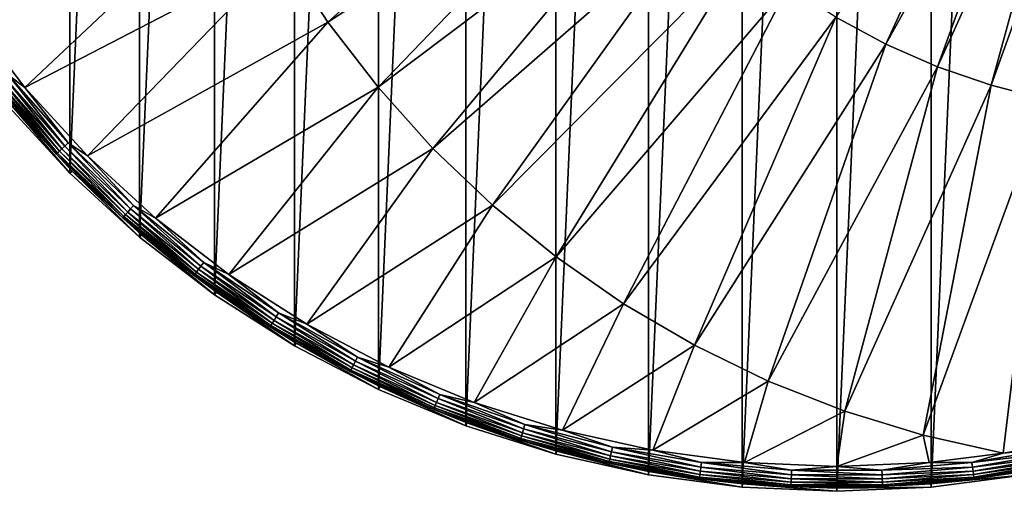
# Model space of a CAD drawing. Header units: metres. Extents: x -263 to 72, y -72 to 102.
# Tile 9 of 256: x -55 to 11, y -72 to -41. Entities that reach past the tile are written whole.
import ezdxf

# ---------------------------------------------------------------- set-up
doc = ezdxf.new("R2010")
doc.units = ezdxf.units.M
doc.layers.add('solid_FREE_STANDING_ONO_SW0004', color=7, linetype='CONTINUOUS')

msp = doc.modelspace()

# ---------------------------------------------------------------- linework, layer by layer
at = {"layer": 'solid_FREE_STANDING_ONO_SW0004'}
for points in [[(-6.318715, -72.224121, -887), (-6.318729, 72.224121, -887), (-0.000013, 72.5, -887)], [(0.000013, -72.5, -887), (-6.318715, -72.224121, -887), (-0.000013, 72.5, -887)], [(0.000013, -72.5, -887), (-0.000013, 72.5, -887), (6.318715, 72.224121, -887)], [(-12.58952, -71.39856, -887), (-12.589528, 71.398552, -887), (-6.318729, 72.224121, -887)], [(-6.318715, -72.224121, -887), (-12.58952, -71.39856, -887), (-6.318729, 72.224121, -887)], [(6.318729, -72.224121, -887), (0.000013, -72.5, -887), (6.318715, 72.224121, -887)], [(6.318729, -72.224121, -887), (6.318715, 72.224121, -887), (12.58952, 71.39856, -887)], [(-18.764444, -70.029602, -887), (-18.764452, 70.029602, -887), (-12.589528, 71.398552, -887)], [(-12.58952, -71.39856, -887), (-18.764444, -70.029602, -887), (-12.589528, 71.398552, -887)], [(12.589528, -71.398552, -887), (6.318729, -72.224121, -887), (12.58952, 71.39856, -887)], [(-24.796396, -68.127739, -887), (-24.7964, 68.127739, -887), (-18.764452, 70.029602, -887)], [(-18.764444, -70.029602, -887), (-24.796396, -68.127739, -887), (-18.764452, 70.029602, -887)], [(-30.639791, -65.707329, -887), (-30.63979, 65.707329, -887), (-24.7964, 68.127739, -887)], [(-24.796396, -68.127739, -887), (-30.639791, -65.707329, -887), (-24.7964, 68.127739, -887)], [(-36.250072, -62.786797, -887), (-36.250069, 62.7868, -887), (-30.63979, 65.707329, -887)], [(-30.639791, -65.707329, -887), (-36.250072, -62.786797, -887), (-30.63979, 65.707329, -887)], [(-41.584316, -59.388508, -887), (-41.584305, 59.388515, -887), (-36.250069, 62.7868, -887)], [(-36.250072, -62.786797, -887), (-41.584316, -59.388508, -887), (-36.250069, 62.7868, -887)], [(-46.602028, -55.53828, -887), (-46.602016, 55.538292, -887), (-41.584305, 59.388515, -887)], [(-41.584316, -59.388508, -887), (-46.602028, -55.53828, -887), (-41.584305, 59.388515, -887)], [(-51.265244, -51.26524, -887), (-51.265236, 51.265247, -887), (-46.602016, 55.538292, -887)], [(-46.602028, -55.53828, -887), (-51.265244, -51.26524, -887), (-46.602016, 55.538292, -887)], [(-55.538288, -46.60202, -887), (-55.538273, 46.602039, -887), (-51.265236, 51.265247, -887)], [(-51.265244, -51.26524, -887), (-55.538288, -46.60202, -887), (-51.265236, 51.265247, -887)], [(-0.060488, -40.839798, -872.282471), (3.274412, -42.629646, -872.32251), (13.165009, -21.037169, -872.019409)], [(3.274412, -42.629646, -872.32251), (14.852813, -21.824759, -872.039673), (13.165009, -21.037169, -872.019409)], [(3.274412, -42.629646, -872.32251), (6.741474, -44.147694, -872.364136), (14.852813, -21.824759, -872.039673)], [(6.741474, -44.147694, -872.364136), (16.597321, -22.477173, -872.060608), (14.852813, -21.824759, -872.039673)], [(6.741474, -44.147694, -872.364136), (10.318592, -45.384258, -872.407043), (16.597321, -22.477173, -872.060608)], [(10.318592, -45.384258, -872.407043), (18.38773, -22.99037, -872.082092), (16.597321, -22.477173, -872.060608)], [(10.318592, -45.384258, -872.407043), (13.98296, -46.331463, -872.45105), (18.38773, -22.99037, -872.082092)], [(-37.005844, -36.57996, -872.542419), (-34.004696, -41.173775, -872.578491), (-16.179272, -25.143208, -872.088928)], [(-34.004696, -41.173775, -872.578491), (-14.045256, -28.269234, -872.114563), (-16.179272, -25.143208, -872.088928)], [(-34.004696, -41.173775, -872.578491), (-30.658384, -45.522552, -872.618652), (-14.045256, -28.269234, -872.114563)], [(-30.658384, -45.522552, -872.618652), (-11.668649, -31.215017, -872.143066), (-14.045256, -28.269234, -872.114563)], [(-30.658384, -45.522552, -872.618652), (-26.986816, -49.60041, -872.66272), (-11.668649, -31.215017, -872.143066)], [(-26.986816, -49.60041, -872.66272), (-9.064606, -33.961777, -872.174377), (-11.668649, -31.215017, -872.143066)], [(-39.643963, -31.768452, -872.510742), (-58.026028, -40.630424, -873.1203), (-54.263931, -45.533253, -873.1203)], [(-39.643963, -31.768452, -872.510742), (-54.263931, -45.533253, -873.1203), (-37.005844, -36.57996, -872.542419)], [(-26.986816, -49.60041, -872.66272), (-23.011848, -53.383087, -872.710449), (-9.064606, -33.961777, -872.174377)], [(-23.011848, -53.383087, -872.710449), (-6.249727, -36.492004, -872.20813), (-9.064606, -33.961777, -872.174377)], [(-37.005844, -36.57996, -872.542419), (-54.263931, -45.533253, -873.1203), (-50.08884, -50.089512, -873.1203)], [(-37.005844, -36.57996, -872.542419), (-50.08884, -50.089512, -873.1203), (-34.004696, -41.173775, -872.578491)], [(-23.011848, -53.383087, -872.710449), (-18.757135, -56.848068, -872.761536), (-6.249727, -36.492004, -872.20813)], [(-18.757135, -56.848068, -872.761536), (-3.241963, -38.789558, -872.244263), (-6.249727, -36.492004, -872.20813)], [(-18.757135, -56.848068, -872.761536), (-14.247996, -59.974735, -872.815674), (-3.241963, -38.789558, -872.244263)], [(-14.247996, -59.974735, -872.815674), (-0.060488, -40.839798, -872.282471), (-3.241963, -38.789558, -872.244263)], [(-54.263931, -45.533253, -873.1203), (-58.026028, -40.630424, -873.1203), (-55.363525, -44.702923, -873.166809)], [(-34.004696, -41.173775, -872.578491), (-50.08884, -50.089512, -873.1203), (-45.532543, -54.264526, -873.1203)], [(-34.004696, -41.173775, -872.578491), (-45.532543, -54.264526, -873.1203), (-30.658384, -45.522552, -872.618652)], [(-14.247996, -59.974735, -872.815674), (-9.511267, -62.744473, -872.872498), (-0.060488, -40.839798, -872.282471)], [(-9.511267, -62.744473, -872.872498), (3.274412, -42.629646, -872.32251), (-0.060488, -40.839798, -872.282471)], [(-9.511267, -62.744473, -872.872498), (-4.575138, -65.140808, -872.931763), (3.274412, -42.629646, -872.32251)], [(-4.575138, -65.140808, -872.931763), (6.741474, -44.147694, -872.364136), (3.274412, -42.629646, -872.32251)], [(-55.363525, -44.702923, -873.166809), (-55.600071, -44.893925, -873.281555), (-51.592503, -49.447407, -873.281555)], [(-51.373005, -49.237038, -873.166809), (-55.363525, -44.702923, -873.166809), (-51.592503, -49.447407, -873.281555)], [(-54.263931, -45.533253, -873.1203), (-55.363525, -44.702923, -873.166809), (-51.373005, -49.237038, -873.166809)], [(-4.575138, -65.140808, -872.931763), (0.531017, -67.149467, -872.993103), (6.741474, -44.147694, -872.364136)], [(0.531017, -67.149467, -872.993103), (10.318592, -45.384258, -872.407043), (6.741474, -44.147694, -872.364136)], [(-56.122952, -45.31612, -873.966553), (-56.207684, -45.384533, -874.272705), (-52.156319, -49.987782, -874.272705)], [(-52.156319, -49.987782, -874.272705), (-56.207684, -45.384533, -874.272705), (-55.372322, -46.462902, -874.593201)], [(-55.988911, -45.20789, -873.690979), (-56.122952, -45.31612, -873.966553), (-52.077694, -49.912426, -873.966553)], [(-52.077694, -49.912426, -873.966553), (-56.122952, -45.31612, -873.966553), (-52.156319, -49.987782, -874.272705)], [(-55.811848, -45.064919, -873.459045), (-55.988911, -45.20789, -873.690979), (-51.953312, -49.793217, -873.690979)], [(-51.953312, -49.793217, -873.690979), (-55.988911, -45.20789, -873.690979), (-52.077694, -49.912426, -873.966553)], [(-55.600071, -44.893925, -873.281555), (-55.811848, -45.064919, -873.459045), (-51.789013, -49.635746, -873.459045)], [(-51.789013, -49.635746, -873.459045), (-55.811848, -45.064919, -873.459045), (-51.953312, -49.793217, -873.690979)], [(-51.592503, -49.447407, -873.281555), (-55.600071, -44.893925, -873.281555), (-51.789013, -49.635746, -873.459045)], [(0.531017, -67.149467, -872.993103), (5.776807, -68.758507, -873.056091), (10.318592, -45.384258, -872.407043)], [(5.776807, -68.758507, -873.056091), (13.98296, -46.331463, -872.45105), (10.318592, -45.384258, -872.407043)], [(-50.08884, -50.089512, -873.1203), (-54.263931, -45.533253, -873.1203), (-51.373005, -49.237038, -873.166809)], [(-30.658384, -45.522552, -872.618652), (-45.532543, -54.264526, -873.1203), (-40.629719, -58.026524, -873.1203)], [(-30.658384, -45.522552, -872.618652), (-40.629719, -58.026524, -873.1203), (-26.986816, -49.60041, -872.66272)], [(-55.372322, -46.462902, -874.593201), (-55.538288, -46.60202, -887), (-51.265244, -51.26524, -887)], [(-51.112106, -51.11211, -874.593201), (-55.372322, -46.462902, -874.593201), (-51.265244, -51.26524, -887)], [(-52.156319, -49.987782, -874.272705), (-55.372322, -46.462902, -874.593201), (-51.112106, -51.11211, -874.593201)], [(5.776807, -68.758507, -873.056091), (11.11867, -69.958748, -873.1203), (13.98296, -46.331463, -872.45105)], [(13.98296, -46.331463, -872.45105), (11.11867, -69.958748, -873.1203), (12.30056, -69.760643, -873.1203)], [(-51.373005, -49.237038, -873.166809), (-51.592503, -49.447407, -873.281555), (-47.213207, -53.644623, -873.281555)], [(-47.012341, -53.416393, -873.166809), (-51.373005, -49.237038, -873.166809), (-47.213207, -53.644623, -873.281555)], [(-50.08884, -50.089512, -873.1203), (-51.373005, -49.237038, -873.166809), (-47.012341, -53.416393, -873.166809)], [(-52.077694, -49.912426, -873.966553), (-52.156319, -49.987782, -874.272705), (-47.729164, -54.230865, -874.272705)], [(-47.729164, -54.230865, -874.272705), (-52.156319, -49.987782, -874.272705), (-51.112106, -51.11211, -874.593201)], [(-51.953312, -49.793217, -873.690979), (-52.077694, -49.912426, -873.966553), (-47.657215, -54.149113, -873.966553)], [(-47.657215, -54.149113, -873.966553), (-52.077694, -49.912426, -873.966553), (-47.729164, -54.230865, -874.272705)], [(-51.789013, -49.635746, -873.459045), (-51.953312, -49.793217, -873.690979), (-47.543392, -54.019787, -873.690979)], [(-47.543392, -54.019787, -873.690979), (-51.953312, -49.793217, -873.690979), (-47.657215, -54.149113, -873.966553)], [(-51.592503, -49.447407, -873.281555), (-51.789013, -49.635746, -873.459045), (-47.393036, -53.848949, -873.459045)], [(-47.393036, -53.848949, -873.459045), (-51.789013, -49.635746, -873.459045), (-47.543392, -54.019787, -873.690979)], [(-47.213207, -53.644623, -873.281555), (-51.592503, -49.447407, -873.281555), (-47.393036, -53.848949, -873.459045)], [(-26.986816, -49.60041, -872.66272), (-40.629719, -58.026524, -873.1203), (-35.417694, -61.346867, -873.1203)], [(-26.986816, -49.60041, -872.66272), (-35.417694, -61.346867, -873.1203), (-23.011848, -53.383087, -872.710449)], [(-45.532543, -54.264526, -873.1203), (-50.08884, -50.089512, -873.1203), (-47.012341, -53.416393, -873.166809)], [(-51.112106, -51.11211, -874.593201), (-51.265244, -51.26524, -887), (-46.602028, -55.53828, -887)], [(-46.462894, -55.37233, -874.593201), (-51.112106, -51.11211, -874.593201), (-46.602028, -55.53828, -887)], [(-47.729164, -54.230865, -874.272705), (-51.112106, -51.11211, -874.593201), (-46.462894, -55.37233, -874.593201)], [(-47.393036, -53.848949, -873.459045), (-47.543392, -54.019787, -873.690979), (-42.790916, -57.85714, -873.690979)], [(-47.213207, -53.644623, -873.281555), (-47.393036, -53.848949, -873.459045), (-42.655594, -57.674168, -873.459045)], [(-42.655594, -57.674168, -873.459045), (-47.393036, -53.848949, -873.459045), (-42.790916, -57.85714, -873.690979)], [(-47.012341, -53.416393, -873.166809), (-47.213207, -53.644623, -873.281555), (-42.493736, -57.455326, -873.281555)], [(-42.493736, -57.455326, -873.281555), (-47.213207, -53.644623, -873.281555), (-42.655594, -57.674168, -873.459045)], [(-42.31295, -57.210884, -873.166809), (-47.012341, -53.416393, -873.166809), (-42.493736, -57.455326, -873.281555)], [(-45.532543, -54.264526, -873.1203), (-47.012341, -53.416393, -873.166809), (-42.31295, -57.210884, -873.166809)], [(-23.011848, -53.383087, -872.710449), (-35.417694, -61.346867, -873.1203), (-29.936148, -64.200294, -873.1203)], [(-23.011848, -53.383087, -872.710449), (-29.936148, -64.200294, -873.1203), (-18.757135, -56.848068, -872.761536)], [(-47.657215, -54.149113, -873.966553), (-47.729164, -54.230865, -874.272705), (-42.958118, -58.083214, -874.272705)], [(-42.958118, -58.083214, -874.272705), (-47.729164, -54.230865, -874.272705), (-46.462894, -55.37233, -874.593201)], [(-47.543392, -54.019787, -873.690979), (-47.657215, -54.149113, -873.966553), (-42.893364, -57.995655, -873.966553)], [(-42.893364, -57.995655, -873.966553), (-47.657215, -54.149113, -873.966553), (-42.958118, -58.083214, -874.272705)], [(-42.790916, -57.85714, -873.690979), (-47.543392, -54.019787, -873.690979), (-42.893364, -57.995655, -873.966553)], [(-40.629719, -58.026524, -873.1203), (-45.532543, -54.264526, -873.1203), (-42.31295, -57.210884, -873.166809)], [(-46.462894, -55.37233, -874.593201), (-46.602028, -55.53828, -887), (-41.584316, -59.388508, -887)], [(-41.460075, -59.211128, -874.593201), (-46.462894, -55.37233, -874.593201), (-41.584316, -59.388508, -887)], [(-42.958118, -58.083214, -874.272705), (-46.462894, -55.37233, -874.593201), (-41.460075, -59.211128, -874.593201)], [(-42.31295, -57.210884, -873.166809), (-42.493736, -57.455326, -873.281555), (-37.468102, -60.852062, -873.281555)], [(-37.308697, -60.59317, -873.166809), (-42.31295, -57.210884, -873.166809), (-37.468102, -60.852062, -873.281555)], [(-40.629719, -58.026524, -873.1203), (-42.31295, -57.210884, -873.166809), (-37.308697, -60.59317, -873.166809)], [(-18.757135, -56.848068, -872.761536), (-29.936148, -64.200294, -873.1203), (-24.226801, -66.565109, -873.1203)], [(-18.757135, -56.848068, -872.761536), (-24.226801, -66.565109, -873.1203), (-14.247996, -59.974735, -872.815674)], [(-42.790916, -57.85714, -873.690979), (-42.893364, -57.995655, -873.966553), (-37.820465, -61.424335, -873.966553)], [(-42.655594, -57.674168, -873.459045), (-42.790916, -57.85714, -873.690979), (-37.730133, -61.277634, -873.690979)], [(-37.730133, -61.277634, -873.690979), (-42.790916, -57.85714, -873.690979), (-37.820465, -61.424335, -873.966553)], [(-42.493736, -57.455326, -873.281555), (-42.655594, -57.674168, -873.459045), (-37.610813, -61.083843, -873.459045)], [(-37.610813, -61.083843, -873.459045), (-42.655594, -57.674168, -873.459045), (-37.730133, -61.277634, -873.690979)], [(-37.468102, -60.852062, -873.281555), (-42.493736, -57.455326, -873.281555), (-37.610813, -61.083843, -873.459045)], [(-42.893364, -57.995655, -873.966553), (-42.958118, -58.083214, -874.272705), (-37.877563, -61.517071, -874.272705)], [(-37.877563, -61.517071, -874.272705), (-42.958118, -58.083214, -874.272705), (-41.460075, -59.211128, -874.593201)], [(-37.820465, -61.424335, -873.966553), (-42.893364, -57.995655, -873.966553), (-37.877563, -61.517071, -874.272705)], [(-35.417694, -61.346867, -873.1203), (-40.629719, -58.026524, -873.1203), (-37.308697, -60.59317, -873.166809)], [(-41.460075, -59.211128, -874.593201), (-41.584316, -59.388508, -887), (-36.250072, -62.786797, -887)], [(-36.141716, -62.599297, -874.593201), (-41.460075, -59.211128, -874.593201), (-36.250072, -62.786797, -887)], [(-37.877563, -61.517071, -874.272705), (-41.460075, -59.211128, -874.593201), (-36.141716, -62.599297, -874.593201)], [(-14.247996, -59.974735, -872.815674), (-24.226801, -66.565109, -873.1203), (-18.333115, -68.423302, -873.1203)], [(-14.247996, -59.974735, -872.815674), (-18.333115, -68.423302, -873.1203), (-9.511267, -62.744473, -872.872498)], [(-37.610813, -61.083843, -873.459045), (-37.730133, -61.277634, -873.690979), (-32.397507, -64.256615, -873.690979)], [(-37.468102, -60.852062, -873.281555), (-37.610813, -61.083843, -873.459045), (-32.295048, -64.053406, -873.459045)], [(-32.295048, -64.053406, -873.459045), (-37.610813, -61.083843, -873.459045), (-32.397507, -64.256615, -873.690979)], [(-37.308697, -60.59317, -873.166809), (-37.468102, -60.852062, -873.281555), (-32.172508, -63.81036, -873.281555)], [(-32.172508, -63.81036, -873.281555), (-37.468102, -60.852062, -873.281555), (-32.295048, -64.053406, -873.459045)], [(-32.035629, -63.538883, -873.166809), (-37.308697, -60.59317, -873.166809), (-32.172508, -63.81036, -873.281555)], [(-35.417694, -61.346867, -873.1203), (-37.308697, -60.59317, -873.166809), (-32.035629, -63.538883, -873.166809)], [(-37.820465, -61.424335, -873.966553), (-37.877563, -61.517071, -874.272705), (-32.524097, -64.507698, -874.272705)], [(-32.524097, -64.507698, -874.272705), (-37.877563, -61.517071, -874.272705), (-36.141716, -62.599297, -874.593201)], [(-37.730133, -61.277634, -873.690979), (-37.820465, -61.424335, -873.966553), (-32.475067, -64.410454, -873.966553)], [(-32.475067, -64.410454, -873.966553), (-37.820465, -61.424335, -873.966553), (-32.524097, -64.507698, -874.272705)], [(-32.397507, -64.256615, -873.690979), (-37.730133, -61.277634, -873.690979), (-32.475067, -64.410454, -873.966553)], [(-29.936148, -64.200294, -873.1203), (-35.417694, -61.346867, -873.1203), (-32.035629, -63.538883, -873.166809)], [(-36.141716, -62.599297, -874.593201), (-36.250072, -62.786797, -887), (-30.639791, -65.707329, -887)], [(-30.548298, -65.511047, -874.593201), (-36.141716, -62.599297, -874.593201), (-30.639791, -65.707329, -887)], [(-32.524097, -64.507698, -874.272705), (-36.141716, -62.599297, -874.593201), (-30.548298, -65.511047, -874.593201)], [(-9.511267, -62.744473, -872.872498), (-18.333115, -68.423302, -873.1203), (-12.299953, -69.76075, -873.1203)], [(-9.511267, -62.744473, -872.872498), (-12.299953, -69.76075, -873.1203), (-4.575138, -65.140808, -872.931763)], [(-32.172508, -63.81036, -873.281555), (-32.295048, -64.053406, -873.459045), (-26.746597, -66.561462, -873.459045)], [(-32.035629, -63.538883, -873.166809), (-32.172508, -63.81036, -873.281555), (-26.645109, -66.308899, -873.281555)], [(-26.645109, -66.308899, -873.281555), (-32.172508, -63.81036, -873.281555), (-26.746597, -66.561462, -873.459045)], [(-26.531748, -66.026794, -873.166809), (-32.035629, -63.538883, -873.166809), (-26.645109, -66.308899, -873.281555)], [(-29.936148, -64.200294, -873.1203), (-32.035629, -63.538883, -873.166809), (-26.531748, -66.026794, -873.166809)], [(-32.475067, -64.410454, -873.966553), (-32.524097, -64.507698, -874.272705), (-26.936293, -67.033539, -874.272705)], [(-32.397507, -64.256615, -873.690979), (-32.475067, -64.410454, -873.966553), (-26.895687, -66.932495, -873.966553)], [(-26.895687, -66.932495, -873.966553), (-32.475067, -64.410454, -873.966553), (-26.936293, -67.033539, -874.272705)], [(-32.295048, -64.053406, -873.459045), (-32.397507, -64.256615, -873.690979), (-26.831451, -66.772636, -873.690979)], [(-26.831451, -66.772636, -873.690979), (-32.397507, -64.256615, -873.690979), (-26.895687, -66.932495, -873.966553)], [(-26.746597, -66.561462, -873.459045), (-32.295048, -64.053406, -873.459045), (-26.831451, -66.772636, -873.690979)], [(-24.226801, -66.565109, -873.1203), (-29.936148, -64.200294, -873.1203), (-26.531748, -66.026794, -873.166809)], [(-26.936293, -67.033539, -874.272705), (-32.524097, -64.507698, -874.272705), (-30.548298, -65.511047, -874.593201)], [(-4.575138, -65.140808, -872.931763), (-12.299953, -69.76075, -873.1203), (-6.173236, -70.567291, -873.1203)], [(-4.575138, -65.140808, -872.931763), (-6.173236, -70.567291, -873.1203), (0.531017, -67.149467, -872.993103)], [(-30.548298, -65.511047, -874.593201), (-30.639791, -65.707329, -887), (-24.796396, -68.127739, -887)], [(-24.722389, -67.924217, -874.593201), (-30.548298, -65.511047, -874.593201), (-24.796396, -68.127739, -887)], [(-26.936293, -67.033539, -874.272705), (-30.548298, -65.511047, -874.593201), (-24.722389, -67.924217, -874.593201)], [(-26.645109, -66.308899, -873.281555), (-26.746597, -66.561462, -873.459045), (-21.005436, -68.589951, -873.459045)], [(-26.531748, -66.026794, -873.166809), (-26.645109, -66.308899, -873.281555), (-20.925732, -68.329689, -873.281555)], [(-20.925732, -68.329689, -873.281555), (-26.645109, -66.308899, -873.281555), (-21.005436, -68.589951, -873.459045)], [(-20.836704, -68.038979, -873.166809), (-26.531748, -66.026794, -873.166809), (-20.925732, -68.329689, -873.281555)], [(-24.226801, -66.565109, -873.1203), (-26.531748, -66.026794, -873.166809), (-20.836704, -68.038979, -873.166809)], [(-26.895687, -66.932495, -873.966553), (-26.936293, -67.033539, -874.272705), (-21.154413, -69.076408, -874.272705)], [(-21.154413, -69.076408, -874.272705), (-26.936293, -67.033539, -874.272705), (-24.722389, -67.924217, -874.593201)], [(-26.831451, -66.772636, -873.690979), (-26.895687, -66.932495, -873.966553), (-21.122524, -68.972282, -873.966553)], [(-21.122524, -68.972282, -873.966553), (-26.895687, -66.932495, -873.966553), (-21.154413, -69.076408, -874.272705)], [(-26.746597, -66.561462, -873.459045), (-26.831451, -66.772636, -873.690979), (-21.072075, -68.807549, -873.690979)], [(-21.072075, -68.807549, -873.690979), (-26.831451, -66.772636, -873.690979), (-21.122524, -68.972282, -873.966553)], [(-21.005436, -68.589951, -873.459045), (-26.746597, -66.561462, -873.459045), (-21.072075, -68.807549, -873.690979)], [(-18.333115, -68.423302, -873.1203), (-24.226801, -66.565109, -873.1203), (-20.836704, -68.038979, -873.166809)], [(0.531017, -67.149467, -872.993103), (-6.173236, -70.567291, -873.1203), (0.00041, -70.836792, -873.1203)], [(0.531017, -67.149467, -872.993103), (0.00041, -70.836792, -873.1203), (5.776807, -68.758507, -873.056091)], [(-24.722389, -67.924217, -874.593201), (-24.796396, -68.127739, -887), (-18.764444, -70.029602, -887)], [(-18.708328, -69.820442, -874.593201), (-24.722389, -67.924217, -874.593201), (-18.764444, -70.029602, -887)], [(-21.154413, -69.076408, -874.272705), (-24.722389, -67.924217, -874.593201), (-18.708328, -69.820442, -874.593201)], [(-20.925732, -68.329689, -873.281555), (-21.005436, -68.589951, -873.459045), (-15.112929, -70.124237, -873.459045)], [(-20.836704, -68.038979, -873.166809), (-20.925732, -68.329689, -873.281555), (-15.055584, -69.858154, -873.281555)], [(-15.055584, -69.858154, -873.281555), (-20.925732, -68.329689, -873.281555), (-15.112929, -70.124237, -873.459045)], [(-14.99153, -69.560944, -873.166809), (-20.836704, -68.038979, -873.166809), (-15.055584, -69.858154, -873.281555)], [(-18.333115, -68.423302, -873.1203), (-20.836704, -68.038979, -873.166809), (-14.99153, -69.560944, -873.166809)], [(-12.299953, -69.76075, -873.1203), (-18.333115, -68.423302, -873.1203), (-14.99153, -69.560944, -873.166809)], [(-21.122524, -68.972282, -873.966553), (-21.154413, -69.076408, -874.272705), (-15.220115, -70.621582, -874.272705)], [(-15.220115, -70.621582, -874.272705), (-21.154413, -69.076408, -874.272705), (-18.708328, -69.820442, -874.593201)], [(-21.072075, -68.807549, -873.690979), (-21.122524, -68.972282, -873.966553), (-15.197171, -70.515121, -873.966553)], [(-15.197171, -70.515121, -873.966553), (-21.122524, -68.972282, -873.966553), (-15.220115, -70.621582, -874.272705)], [(-21.005436, -68.589951, -873.459045), (-21.072075, -68.807549, -873.690979), (-15.160875, -70.34671, -873.690979)], [(-15.160875, -70.34671, -873.690979), (-21.072075, -68.807549, -873.690979), (-15.197171, -70.515121, -873.966553)], [(-15.112929, -70.124237, -873.459045), (-21.005436, -68.589951, -873.459045), (-15.160875, -70.34671, -873.690979)], [(5.776807, -68.758507, -873.056091), (0.00041, -70.836792, -873.1203), (6.174002, -70.567223, -873.1203)], [(5.776807, -68.758507, -873.056091), (6.174002, -70.567223, -873.1203), (11.11867, -69.958748, -873.1203)], [(-14.99153, -69.560944, -873.166809), (-15.055584, -69.858154, -873.281555), (-9.076961, -70.883293, -873.281555)], [(-9.038343, -70.581726, -873.166809), (-14.99153, -69.560944, -873.166809), (-9.076961, -70.883293, -873.281555)], [(-12.299953, -69.76075, -873.1203), (-14.99153, -69.560944, -873.166809), (-9.038343, -70.581726, -873.166809)], [(-6.173236, -70.567291, -873.1203), (-12.299953, -69.76075, -873.1203), (-9.038343, -70.581726, -873.166809)], [(14.99153, -69.560944, -873.166809), (9.038343, -70.581726, -873.166809), (15.055584, -69.858154, -873.281555)], [(11.11867, -69.958748, -873.1203), (9.038343, -70.581726, -873.166809), (14.99153, -69.560944, -873.166809)], [(12.30056, -69.760643, -873.1203), (11.11867, -69.958748, -873.1203), (14.99153, -69.560944, -873.166809)], [(-18.708328, -69.820442, -874.593201), (-18.764444, -70.029602, -887), (-12.58952, -71.39856, -887)], [(-12.551885, -71.185287, -874.593201), (-18.708328, -69.820442, -874.593201), (-12.58952, -71.39856, -887)], [(-15.220115, -70.621582, -874.272705), (-18.708328, -69.820442, -874.593201), (-12.551885, -71.185287, -874.593201)], [(-15.160875, -70.34671, -873.690979), (-15.197171, -70.515121, -873.966553), (-9.162323, -71.549904, -873.966553)], [(-15.112929, -70.124237, -873.459045), (-15.160875, -70.34671, -873.690979), (-9.14044, -71.379013, -873.690979)], [(-9.14044, -71.379013, -873.690979), (-15.160875, -70.34671, -873.690979), (-9.162323, -71.549904, -873.966553)], [(-15.055584, -69.858154, -873.281555), (-15.112929, -70.124237, -873.459045), (-9.111534, -71.153282, -873.459045)], [(-9.111534, -71.153282, -873.459045), (-15.112929, -70.124237, -873.459045), (-9.14044, -71.379013, -873.690979)], [(-9.076961, -70.883293, -873.281555), (-15.055584, -69.858154, -873.281555), (-9.111534, -71.153282, -873.459045)], [(11.11867, -69.958748, -873.1203), (6.174002, -70.567223, -873.1203), (9.038343, -70.581726, -873.166809)], [(9.038343, -70.581726, -873.166809), (9.076961, -70.883293, -873.281555), (15.055584, -69.858154, -873.281555)], [(15.055584, -69.858154, -873.281555), (9.076961, -70.883293, -873.281555), (15.112929, -70.124237, -873.459045)], [(9.076961, -70.883293, -873.281555), (9.111534, -71.153282, -873.459045), (15.112929, -70.124237, -873.459045)], [(15.112929, -70.124237, -873.459045), (9.111534, -71.153282, -873.459045), (15.160875, -70.34671, -873.690979)], [(9.111534, -71.153282, -873.459045), (9.14044, -71.379013, -873.690979), (15.160875, -70.34671, -873.690979)], [(15.160875, -70.34671, -873.690979), (9.14044, -71.379013, -873.690979), (15.197171, -70.515121, -873.966553)], [(-15.197171, -70.515121, -873.966553), (-15.220115, -70.621582, -874.272705), (-9.176156, -71.657921, -874.272705)], [(-9.176156, -71.657921, -874.272705), (-15.220115, -70.621582, -874.272705), (-12.551885, -71.185287, -874.593201)], [(-9.162323, -71.549904, -873.966553), (-15.197171, -70.515121, -873.966553), (-9.176156, -71.657921, -874.272705)], [(-9.076961, -70.883293, -873.281555), (-9.111534, -71.153282, -873.459045), (-3.04449, -71.669662, -873.459045)], [(-9.038343, -70.581726, -873.166809), (-9.076961, -70.883293, -873.281555), (-3.032938, -71.397713, -873.281555)], [(-3.032938, -71.397713, -873.281555), (-9.076961, -70.883293, -873.281555), (-3.04449, -71.669662, -873.459045)], [(-6.173236, -70.567291, -873.1203), (-9.038343, -70.581726, -873.166809), (-3.020034, -71.093956, -873.166809)], [(-3.020034, -71.093956, -873.166809), (-9.038343, -70.581726, -873.166809), (-3.032938, -71.397713, -873.281555)], [(0.00041, -70.836792, -873.1203), (-6.173236, -70.567291, -873.1203), (-3.020034, -71.093956, -873.166809)], [(0.00041, -70.836792, -873.1203), (-3.020034, -71.093956, -873.166809), (3.020034, -71.093956, -873.166809)], [(6.174002, -70.567223, -873.1203), (0.00041, -70.836792, -873.1203), (3.020034, -71.093956, -873.166809)], [(6.174002, -70.567223, -873.1203), (3.020034, -71.093956, -873.166809), (9.038343, -70.581726, -873.166809)], [(9.038343, -70.581726, -873.166809), (3.020034, -71.093956, -873.166809), (9.076961, -70.883293, -873.281555)], [(3.020034, -71.093956, -873.166809), (3.032938, -71.397713, -873.281555), (9.076961, -70.883293, -873.281555)], [(9.076961, -70.883293, -873.281555), (3.032938, -71.397713, -873.281555), (9.111534, -71.153282, -873.459045)], [(9.14044, -71.379013, -873.690979), (9.162323, -71.549904, -873.966553), (15.197171, -70.515121, -873.966553)], [(15.197171, -70.515121, -873.966553), (9.162323, -71.549904, -873.966553), (15.220115, -70.621582, -874.272705)], [(9.162323, -71.549904, -873.966553), (9.176156, -71.657921, -874.272705), (15.220115, -70.621582, -874.272705)], [(15.220115, -70.621582, -874.272705), (9.176156, -71.657921, -874.272705), (12.551889, -71.185287, -874.593201)], [(-12.551885, -71.185287, -874.593201), (-12.58952, -71.39856, -887), (-6.318715, -72.224121, -887)], [(-6.299914, -72.008377, -874.593201), (-12.551885, -71.185287, -874.593201), (-6.318715, -72.224121, -887)], [(-9.176156, -71.657921, -874.272705), (-12.551885, -71.185287, -874.593201), (-6.299914, -72.008377, -874.593201)], [(-9.162323, -71.549904, -873.966553), (-9.176156, -71.657921, -874.272705), (-3.066082, -72.177963, -874.272705)], [(-3.066082, -72.177963, -874.272705), (-9.176156, -71.657921, -874.272705), (-6.299914, -72.008377, -874.593201)], [(-9.14044, -71.379013, -873.690979), (-9.162323, -71.549904, -873.966553), (-3.06146, -72.06916, -873.966553)], [(-3.06146, -72.06916, -873.966553), (-9.162323, -71.549904, -873.966553), (-3.066082, -72.177963, -874.272705)], [(-9.111534, -71.153282, -873.459045), (-9.14044, -71.379013, -873.690979), (-3.054148, -71.897034, -873.690979)], [(-3.054148, -71.897034, -873.690979), (-9.14044, -71.379013, -873.690979), (-3.06146, -72.06916, -873.966553)], [(-3.04449, -71.669662, -873.459045), (-9.111534, -71.153282, -873.459045), (-3.054148, -71.897034, -873.690979)], [(-3.04449, -71.669662, -873.459045), (-3.054148, -71.897034, -873.690979), (3.054148, -71.897034, -873.690979)], [(-3.032938, -71.397713, -873.281555), (-3.04449, -71.669662, -873.459045), (3.04449, -71.669662, -873.459045)], [(3.04449, -71.669662, -873.459045), (-3.04449, -71.669662, -873.459045), (3.054148, -71.897034, -873.690979)], [(-3.020034, -71.093956, -873.166809), (-3.032938, -71.397713, -873.281555), (3.032938, -71.397713, -873.281555)], [(3.032938, -71.397713, -873.281555), (-3.032938, -71.397713, -873.281555), (3.04449, -71.669662, -873.459045)], [(3.020034, -71.093956, -873.166809), (-3.020034, -71.093956, -873.166809), (3.032938, -71.397713, -873.281555)], [(3.032938, -71.397713, -873.281555), (3.04449, -71.669662, -873.459045), (9.111534, -71.153282, -873.459045)], [(9.111534, -71.153282, -873.459045), (3.04449, -71.669662, -873.459045), (9.14044, -71.379013, -873.690979)], [(3.04449, -71.669662, -873.459045), (3.054148, -71.897034, -873.690979), (9.14044, -71.379013, -873.690979)], [(9.14044, -71.379013, -873.690979), (3.054148, -71.897034, -873.690979), (9.162323, -71.549904, -873.966553)], [(3.054148, -71.897034, -873.690979), (3.06146, -72.06916, -873.966553), (9.162323, -71.549904, -873.966553)], [(9.162323, -71.549904, -873.966553), (3.06146, -72.06916, -873.966553), (9.176156, -71.657921, -874.272705)], [(3.06146, -72.06916, -873.966553), (3.066082, -72.177963, -874.272705), (9.176156, -71.657921, -874.272705)], [(9.176156, -71.657921, -874.272705), (3.066082, -72.177963, -874.272705), (6.299919, -72.008377, -874.593201)], [(12.551889, -71.185287, -874.593201), (6.299919, -72.008377, -874.593201), (12.589528, -71.398552, -887)], [(9.176156, -71.657921, -874.272705), (6.299919, -72.008377, -874.593201), (12.551889, -71.185287, -874.593201)], [(6.299919, -72.008377, -874.593201), (6.318729, -72.224121, -887), (12.589528, -71.398552, -887)], [(-6.299914, -72.008377, -874.593201), (-6.318715, -72.224121, -887), (0.000013, -72.5, -887)], [(0.000002, -72.28344, -874.593201), (-6.299914, -72.008377, -874.593201), (0.000013, -72.5, -887)], [(-3.066082, -72.177963, -874.272705), (-6.299914, -72.008377, -874.593201), (0.000002, -72.28344, -874.593201)], [(-3.06146, -72.06916, -873.966553), (-3.066082, -72.177963, -874.272705), (3.066082, -72.177963, -874.272705)], [(3.066082, -72.177963, -874.272705), (-3.066082, -72.177963, -874.272705), (0.000002, -72.28344, -874.593201)], [(-3.054148, -71.897034, -873.690979), (-3.06146, -72.06916, -873.966553), (3.06146, -72.06916, -873.966553)], [(3.06146, -72.06916, -873.966553), (-3.06146, -72.06916, -873.966553), (3.066082, -72.177963, -874.272705)], [(3.054148, -71.897034, -873.690979), (-3.054148, -71.897034, -873.690979), (3.06146, -72.06916, -873.966553)], [(6.299919, -72.008377, -874.593201), (0.000002, -72.28344, -874.593201), (6.318729, -72.224121, -887)], [(3.066082, -72.177963, -874.272705), (0.000002, -72.28344, -874.593201), (6.299919, -72.008377, -874.593201)], [(0.000002, -72.28344, -874.593201), (0.000013, -72.5, -887), (6.318729, -72.224121, -887)]]:
    msp.add_3dface(points, dxfattribs=at)

doc.saveas('drawing.dxf')
